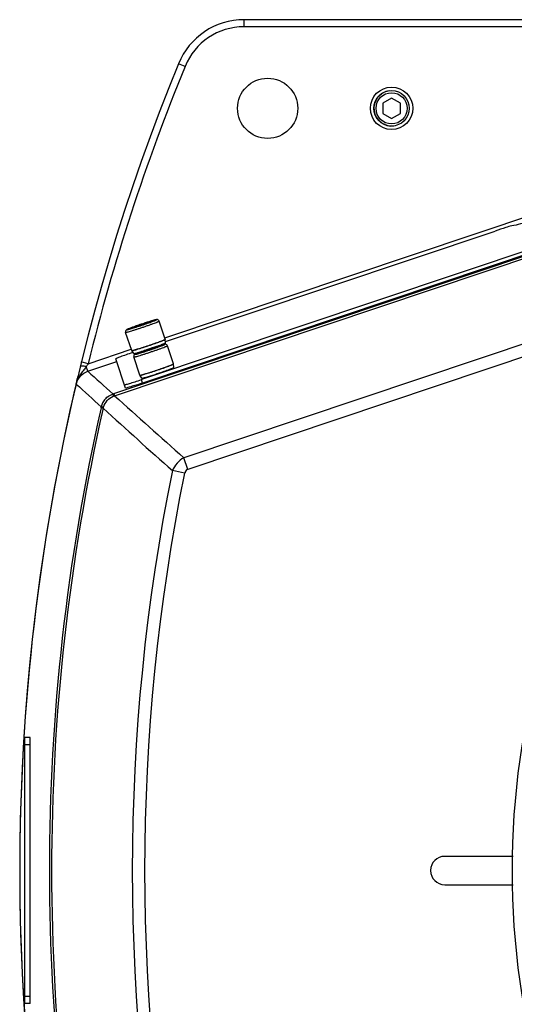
# Model space of a CAD drawing. Header units: millimetres. Extents: x 0 to 63602708652, y -107871309221 to 6308.
# Tile 23 of 74: x 4145 to 4284, y 1350 to 1628. Entities that reach past the tile are written whole.
import ezdxf

# ---------------------------------------------------------------- set-up
doc = ezdxf.new("R2010")
doc.units = ezdxf.units.MM
doc.header["$LTSCALE"] = 490.4625
for name, color, linetype in [('304103000063DXF_CONTINUOUS_LINE', 7, 'CONTINUOUS'), ('304105000278DXF_CONTINUOUS_LINE', 7, 'CONTINUOUS'), ('304105000280DXF_CONTINUOUS_LINE', 7, 'CONTINUOUS'), ('304112000047DXF_CONTINUOUS_LINE', 7, 'CONTINUOUS'), ('501023000001DXF_CONTINUOUS_LINE', 7, 'CONTINUOUS'), ('501023000027DXF_CONTINUOUS_LINE', 7, 'CONTINUOUS'), ('504021000002DXF_CONTINUOUS_LINE', 7, 'CONTINUOUS'), ('604006000006DXF_CONTINUOUS_LINE', 7, 'CONTINUOUS')]:
    doc.layers.add(name, color=color, linetype=linetype)

msp = doc.modelspace()

# ---------------------------------------------------------------- linework, layer by layer
at = {"layer": '304103000063DXF_CONTINUOUS_LINE', "color": 9, "linetype": 'Continuous'}
for p, q in [((4208.055, 1625.993), (4208.055, 1627.993)), ((4429.479, 1625.993), (4208.055, 1625.993)), ((4185.695, 1538.213), (4427.483, 1619.23)), ((4171.022, 1522.413), (4453.471, 1617.055)), ((4171.47, 1521.92), (4453.66, 1616.475)), ((4191.4, 1614.82), (4189.55, 1615.579)), ((4457.378, 1593.672), (4191.04, 1504.428)), ((4458.482, 1590.379), (4192.144, 1501.135)), ((4164.053, 1530.961), (4176.213, 1535.036)), ((4164.053, 1530.961), (4162.111, 1531.439)), ((4163.962, 1528.822), (4172.108, 1531.552)), ((4163.963, 1528.823), (4163.52, 1530.144)), ((4171.276, 1522.498), (4171.47, 1521.92)), ((4171.139, 1521.779), (4171.305, 1521.851)), ((4171.305, 1521.851), (4171.47, 1521.92)), ((4167.678, 1518.516), (4167.737, 1518.78)), ((4167.678, 1518.516), (4168.272, 1518.382)), ((4168.272, 1518.382), (4168.379, 1518.727)), ((4192.144, 1501.135), (4191.04, 1504.428)), ((4191.224, 1500.093), (4187.819, 1500.783))]:
    msp.add_line(p, q, dxfattribs=at)
at = {"layer": '304103000063DXF_CONTINUOUS_LINE', "color": 7, "linetype": 'Continuous'}
for p, q in [((4581.755, 1627.993), (4208.055, 1627.993)), ((4160.686, 1525.229), (4160.801, 1525.77)), ((4283.997, 1391.993), (4264.711, 1391.993)), ((4264.711, 1383.993), (4283.997, 1383.993))]:
    msp.add_line(p, q, dxfattribs=at)
msp.add_lwpolyline([(4161.125, 1527.373), (4161.071, 1527.133), (4161.023, 1526.895)], dxfattribs=at)
msp.add_circle((4214.711, 1602.993), 8.5, dxfattribs=at)
for centre, radius, start, end in [((4208.055, 1607.993), 20, 90, 157.70903), ((4744.711, 1387.993), 600, 157.70903, 202.29097), ((4172.598, 1517.692), 4.977, 108.46109, 110.18792), ((4172.595, 1517.683), 4.981, 160.83186, 167.28055), ((4172.622, 1517.672), 5.009, 146.42167, 160.81491), ((4172.624, 1517.661), 5.017, 129.26983, 146.32372), ((4264.711, 1387.993), 4, 90, 270)]:
    msp.add_arc(centre, radius, start, end, dxfattribs=at)
at = {"layer": '304103000063DXF_CONTINUOUS_LINE', "color": 9, "linetype": 'Continuous'}
for centre, radius, start, end in [((4208.055, 1607.993), 18, 90, 157.70903), ((4744.711, 1387.993), 598, 157.70903, 166.167898), ((4497.204, 1313.007), 398.112, 146.80655, 146.94693), ((5793.417, 3316.78), 2419.073, 227.655519, 227.881375), ((4744.711, 1387.993), 599.988, 166.614092, 193.457489), ((5829.135, 3342.264), 2466.848, 227.441048, 227.662979), ((4167.776, 1523.554), 7.318, 161.26296, 162.37139), ((4167.846, 1523.53), 7.393, 160.39643, 161.26328), ((4168.057, 1523.453), 7.617, 156.53727, 160.38039), ((5727.645, 3243.35), 2320.561, 227.886366, 228.534447), ((4744.711, 1387.993), 591.612, 167.254301, 192.745699), ((4744.711, 1387.993), 591.002, 167.254301, 192.745699), ((5760.838, 3267.598), 2365.591, 227.683848, 228.320914), ((4744.711, 1387.993), 568.199, 168.55046, 191.44954), ((4744.711, 1387.993), 564.726, 168.55046, 191.44954)]:
    msp.add_arc(centre, radius, start, end, dxfattribs=at)
for points in [[(4160.686, 1525.23), (4161.057, 1526.807), (4162.425, 1528.308), (4163.962, 1528.822)], [(4161.985, 1528.1), (4161.633, 1527.592), (4161.316, 1527.053), (4161.07, 1526.485)], [(4162.825, 1529.225), (4162.538, 1528.855), (4162.252, 1528.485), (4161.985, 1528.1)], [(4163.52, 1530.144), (4163.296, 1529.833), (4163.06, 1529.529), (4162.825, 1529.225)], [(4168.379, 1518.727), (4168.586, 1519.39), (4168.951, 1520.017), (4169.414, 1520.533)], [(4169.414, 1520.533), (4169.888, 1521.061), (4170.487, 1521.501), (4171.139, 1521.779)], [(4191.04, 1504.428), (4189.636, 1503.617), (4188.452, 1502.276), (4187.819, 1500.783)], [(4192.144, 1501.135), (4191.761, 1501.007), (4191.256, 1500.544), (4191.41, 1500.17)]]:
    msp.add_open_spline(points, degree=3, dxfattribs=at)
for points, knots in [([(4163.52, 1530.144), (4163.123, 1530.223), (4162.633, 1530.292), (4161.815, 1530.232), (4161.769, 1530.044)], [0, 0, 0, 0, 0.6758436, 1, 1, 1, 1]), ([(4171.023, 1522.413), (4170.993, 1522.381), (4171.057, 1522.115), (4171.108, 1521.923), (4171.165, 1521.747)], [0, 0, 0, 0, 0.1897746, 1, 1, 1, 1]), ([(4167.737, 1518.78), (4167.765, 1518.812), (4168.037, 1518.775), (4168.233, 1518.743), (4168.414, 1518.705)], [0, 0, 0, 0, 0.1897805, 1, 1, 1, 1])]:
    msp.add_open_spline(points, degree=3, knots=knots, dxfattribs=at)
at = {"layer": '304103000063DXF_CONTINUOUS_LINE', "color": 7, "linetype": 'Continuous'}
msp.add_open_spline([(4160.801, 1525.77), (4160.824, 1525.878), (4160.888, 1526.199), (4160.967, 1526.518), (4160.985, 1526.734)], degree=3, knots=[0, 0, 0, 0, 0.3401969, 1, 1, 1, 1], dxfattribs=at)
msp.add_open_spline([(4169.448, 1521.545), (4169.874, 1521.893), (4170.364, 1522.173), (4170.881, 1522.363)], degree=3, dxfattribs=at)
at = {"layer": '304105000278DXF_CONTINUOUS_LINE', "color": 7, "linetype": 'Continuous'}
msp.add_arc((4509.711, 1387.993), 226, 147.76905, 212.23095, dxfattribs=at)
at = {"layer": '304105000280DXF_CONTINUOUS_LINE', "color": 7, "linetype": 'Continuous'}
for p, q in [((4439.839, 1613.83), (4179.088, 1526.458)), ((4440.156, 1612.883), (4179.405, 1525.511)), ((4185.852, 1537.19), (4278.946, 1568.384)), ((4176.537, 1534.069), (4176.704, 1534.125)), ((4174.609, 1524.087), (4171.852, 1532.315))]:
    msp.add_line(p, q, dxfattribs=at)
at = {"layer": '304105000280DXF_CONTINUOUS_LINE', "color": 9, "linetype": 'Continuous'}
msp.add_line((4179.405, 1525.511), (4179.088, 1526.458), dxfattribs=at)
at = {"layer": '304105000280DXF_CONTINUOUS_LINE', "color": 7, "linetype": 'Continuous'}
for points, knots in [([(4302.394, 1575.505), (4298.396, 1574.165), (4292.97, 1572.38), (4286.697, 1570.562), (4284.456, 1569.936), (4283.636, 1569.808)], [0, 0, 0, 0, 0.6450695, 0.8730251, 1, 1, 1, 1]), ([(4283.636, 1569.808), (4283.063, 1569.719), (4281.505, 1569.191), (4279.946, 1568.719), (4278.946, 1568.384)], [0, 0, 0, 0, 0.3548833, 1, 1, 1, 1]), ([(4176.537, 1534.069), (4175.933, 1533.867), (4174.822, 1533.484), (4173.503, 1533.018), (4172.68, 1532.695), (4172.219, 1532.526), (4172.028, 1532.406), (4171.841, 1532.347), (4171.852, 1532.315)], [0, 0, 0, 0, 0.3819738, 0.7058266, 0.8300554, 0.9224736, 0.9796486, 1, 1, 1, 1]), ([(4174.291, 1525.035), (4174.302, 1525.003), (4174.486, 1525.068), (4174.712, 1525.088), (4175.181, 1525.231), (4176.032, 1525.469), (4177.366, 1525.891), (4178.483, 1526.256), (4179.088, 1526.458)], [0, 0, 0, 0, 0.0203514, 0.0775264, 0.1699446, 0.2941734, 0.6180262, 1, 1, 1, 1]), ([(4179.405, 1525.511), (4178.443, 1525.188), (4176.908, 1524.708), (4175.37, 1524.214), (4174.785, 1524.099)], [0, 0, 0, 0, 0.6299185, 1, 1, 1, 1]), ([(4174.785, 1524.099), (4174.742, 1524.09), (4174.698, 1524.087), (4174.614, 1524.072), (4174.609, 1524.087)], [0, 0, 0, 0, 0.7274853, 1, 1, 1, 1])]:
    msp.add_open_spline(points, degree=3, knots=knots, dxfattribs=at)
at = {"layer": '304112000047DXF_CONTINUOUS_LINE', "color": 7, "linetype": 'Continuous'}
for p, q in [((4146.211, 1350.493), (4146.211, 1425.493)), ((4147.711, 1425.493), (4146.211, 1425.493)), ((4147.711, 1350.493), (4147.711, 1425.493)), ((4147.711, 1350.493), (4146.211, 1350.493))]:
    msp.add_line(p, q, dxfattribs=at)
at = {"layer": '304112000047DXF_CONTINUOUS_LINE', "color": 9, "linetype": 'Continuous'}
for p, q in [((4147.711, 1423.493), (4146.211, 1423.493)), ((4147.711, 1352.493), (4146.211, 1352.493))]:
    msp.add_line(p, q, dxfattribs=at)
at = {"layer": '501023000001DXF_CONTINUOUS_LINE', "color": 7, "linetype": 'Continuous'}
for p, q in [((4249.711, 1605.879), (4247.211, 1604.436)), ((4252.211, 1604.436), (4249.711, 1605.879)), ((4247.211, 1604.436), (4247.211, 1601.549)), ((4252.211, 1601.549), (4252.211, 1604.436)), ((4247.211, 1601.549), (4249.711, 1600.106)), ((4249.711, 1600.106), (4252.211, 1601.549))]:
    msp.add_line(p, q, dxfattribs=at)
msp.add_circle((4249.711, 1602.993), 5, dxfattribs=at)
at = {"layer": '501023000001DXF_CONTINUOUS_LINE', "color": 9, "linetype": 'Continuous'}
msp.add_circle((4249.711, 1602.993), 4.4, dxfattribs=at)
at = {"layer": '501023000027DXF_CONTINUOUS_LINE', "color": 7, "linetype": 'Continuous'}
for p, q in [((4177.77, 1541.584), (4176.429, 1541.043)), ((4180.507, 1542.501), (4177.77, 1541.584)), ((4177.77, 1541.584), (4177.826, 1541.419)), ((4177.826, 1541.419), (4180.563, 1542.336)), ((4181.904, 1542.877), (4180.507, 1542.501)), ((4180.507, 1542.501), (4180.563, 1542.336)), ((4180.563, 1542.336), (4181.904, 1542.877)), ((4185.813, 1537.863), (4184.098, 1542.98)), ((4176.331, 1534.686), (4174.616, 1539.803)), ((4174.996, 1540.59), (4174.983, 1540.583)), ((4176.429, 1541.043), (4177.826, 1541.419)), ((4184.232, 1535.928), (4182.836, 1535.552)), ((4182.891, 1535.387), (4184.232, 1535.928)), ((4188.141, 1530.914), (4186.426, 1536.031)), ((4177.324, 1533.641), (4177.311, 1533.634)), ((4180.099, 1534.635), (4178.758, 1534.094)), ((4178.758, 1534.094), (4180.154, 1534.47)), ((4182.836, 1535.552), (4180.099, 1534.635)), ((4180.099, 1534.635), (4180.154, 1534.47)), ((4180.154, 1534.47), (4182.891, 1535.387)), ((4182.836, 1535.552), (4182.891, 1535.387)), ((4178.659, 1527.737), (4176.945, 1532.854))]:
    msp.add_line(p, q, dxfattribs=at)
at = {"layer": '501023000027DXF_CONTINUOUS_LINE', "color": 9, "linetype": 'Continuous'}
for p, q in [((4178.422, 1541.87), (4178.325, 1541.837)), ((4179.179, 1542.126), (4179.048, 1542.082)), ((4179.901, 1542.365), (4179.827, 1542.341)), ((4180.949, 1542.703), (4180.917, 1542.693)), ((4180.751, 1534.921), (4180.654, 1534.888)), ((4181.507, 1535.177), (4181.376, 1535.133)), ((4182.229, 1535.416), (4182.156, 1535.392)), ((4183.278, 1535.754), (4183.245, 1535.744))]:
    msp.add_line(p, q, dxfattribs=at)
at = {"layer": '501023000027DXF_CONTINUOUS_LINE', "color": 7, "linetype": 'Continuous'}
for centre in [(4217.984, 1426.114), (4220.313, 1419.165)]:
    msp.add_arc(centre, 122.331, 107.84658, 109.20322, dxfattribs=at)
at = {"layer": '501023000027DXF_CONTINUOUS_LINE', "color": 9, "linetype": 'Continuous'}
for centre, radius, start, end in [((4218.553, 1424.406), 124.131, 108.55732, 108.86209), ((4218.546, 1424.448), 124.088, 108.18134, 108.49676), ((4212.74, 1442.248), 105.366, 107.57955, 108.15996), ((4220.881, 1417.456), 124.131, 108.55732, 108.86209), ((4220.874, 1417.499), 124.088, 108.18134, 108.49676), ((4215.069, 1435.298), 105.366, 107.57955, 108.15996)]:
    msp.add_arc(centre, radius, start, end, dxfattribs=at)
for points, knots in [([(4174.616, 1539.803), (4174.619, 1539.794), (4174.666, 1539.795), (4174.73, 1539.802), (4174.853, 1539.826), (4175.012, 1539.863), (4175.216, 1539.916), (4175.565, 1540.011), (4176.088, 1540.163), (4176.803, 1540.381), (4177.618, 1540.637), (4178.499, 1540.922), (4179.413, 1541.225), (4180.325, 1541.534), (4181.2, 1541.837), (4182.004, 1542.123), (4182.707, 1542.381), (4183.216, 1542.574), (4183.551, 1542.709), (4183.746, 1542.79), (4183.895, 1542.856), (4184.008, 1542.911), (4184.063, 1542.944), (4184.101, 1542.971), (4184.098, 1542.98)], [0, 0, 0, 0, 0.0029469, 0.0103269, 0.0223376, 0.0389087, 0.0598967, 0.0851073, 0.1472018, 0.2228266, 0.3090855, 0.4026731, 0.5, 0.597327, 0.6909146, 0.7771736, 0.8527983, 0.9148928, 0.9401034, 0.9610914, 0.9776624, 0.9896731, 0.9970531, 1, 1, 1, 1]), ([(4178.325, 1541.837), (4178.095, 1541.758), (4177.651, 1541.605), (4177.014, 1541.379), (4176.44, 1541.172), (4175.948, 1540.987), (4175.595, 1540.85), (4175.365, 1540.755), (4175.232, 1540.698), (4175.131, 1540.652), (4175.055, 1540.613), (4175.016, 1540.589), (4174.992, 1540.569), (4174.994, 1540.562)], [0, 0, 0, 0, 0.2039479, 0.394913, 0.567249, 0.7158587, 0.8363583, 0.8849277, 0.9252218, 0.9569598, 0.9799447, 0.9941165, 1, 1, 1, 1]), ([(4174.994, 1540.562), (4174.997, 1540.554), (4175.038, 1540.555), (4175.094, 1540.561), (4175.203, 1540.582), (4175.343, 1540.615), (4175.522, 1540.661), (4175.829, 1540.745), (4176.289, 1540.879), (4176.919, 1541.071), (4177.636, 1541.296), (4178.411, 1541.547), (4179.216, 1541.814), (4180.018, 1542.086), (4180.788, 1542.352), (4181.496, 1542.604), (4182.114, 1542.83), (4182.562, 1543.001), (4182.857, 1543.119), (4183.028, 1543.19), (4183.16, 1543.249), (4183.259, 1543.297), (4183.308, 1543.326), (4183.341, 1543.35), (4183.338, 1543.358)], [0, 0, 0, 0, 0.0029469, 0.010327, 0.0223376, 0.0389087, 0.0598967, 0.0851073, 0.1472018, 0.2228266, 0.3090855, 0.4026731, 0.5, 0.597327, 0.6909146, 0.7771736, 0.8527983, 0.9148928, 0.9401034, 0.9610914, 0.9776624, 0.989673, 0.9970531, 1, 1, 1, 1]), ([(4183.338, 1543.358), (4183.337, 1543.363), (4183.317, 1543.367), (4183.285, 1543.365), (4183.23, 1543.357), (4183.119, 1543.336), (4182.932, 1543.291), (4182.655, 1543.217), (4182.309, 1543.119), (4181.902, 1542.998), (4181.442, 1542.858), (4181.118, 1542.757), (4180.949, 1542.703)], [0, 0, 0, 0, 0.0061059, 0.0197388, 0.0416492, 0.0718843, 0.1568834, 0.2732696, 0.4188366, 0.5907781, 0.7857617, 1, 1, 1, 1]), ([(4176.945, 1532.854), (4176.948, 1532.844), (4176.994, 1532.845), (4177.058, 1532.852), (4177.182, 1532.877), (4177.341, 1532.914), (4177.545, 1532.966), (4177.893, 1533.062), (4178.416, 1533.214), (4179.132, 1533.431), (4179.946, 1533.688), (4180.827, 1533.973), (4181.741, 1534.276), (4182.653, 1534.585), (4183.528, 1534.888), (4184.333, 1535.174), (4185.035, 1535.431), (4185.544, 1535.625), (4185.88, 1535.759), (4186.074, 1535.841), (4186.223, 1535.907), (4186.337, 1535.961), (4186.392, 1535.994), (4186.43, 1536.022), (4186.426, 1536.031)], [0, 0, 0, 0, 0.0029469, 0.0103269, 0.0223376, 0.0389087, 0.0598967, 0.0851073, 0.1472018, 0.2228266, 0.3090855, 0.4026731, 0.5, 0.597327, 0.6909146, 0.7771736, 0.8527983, 0.9148928, 0.9401034, 0.9610914, 0.9776624, 0.9896731, 0.9970531, 1, 1, 1, 1]), ([(4177.323, 1533.613), (4177.326, 1533.605), (4177.367, 1533.606), (4177.423, 1533.612), (4177.532, 1533.633), (4177.671, 1533.666), (4177.851, 1533.712), (4178.158, 1533.796), (4178.618, 1533.93), (4179.248, 1534.121), (4179.964, 1534.347), (4180.74, 1534.598), (4181.544, 1534.864), (4182.347, 1535.136), (4183.117, 1535.403), (4183.824, 1535.655), (4184.443, 1535.881), (4184.891, 1536.052), (4185.186, 1536.17), (4185.357, 1536.241), (4185.488, 1536.299), (4185.588, 1536.348), (4185.637, 1536.377), (4185.67, 1536.401), (4185.667, 1536.409)], [0, 0, 0, 0, 0.0029469, 0.010327, 0.0223376, 0.0389087, 0.0598967, 0.0851073, 0.1472018, 0.2228266, 0.3090855, 0.4026731, 0.5, 0.597327, 0.6909146, 0.7771736, 0.8527983, 0.9148928, 0.9401034, 0.9610914, 0.9776624, 0.989673, 0.9970531, 1, 1, 1, 1]), ([(4185.667, 1536.409), (4185.665, 1536.414), (4185.645, 1536.418), (4185.614, 1536.415), (4185.558, 1536.408), (4185.448, 1536.386), (4185.26, 1536.342), (4184.983, 1536.268), (4184.637, 1536.17), (4184.23, 1536.049), (4183.77, 1535.909), (4183.447, 1535.807), (4183.278, 1535.754)], [0, 0, 0, 0, 0.0061059, 0.0197388, 0.0416492, 0.0718843, 0.1568834, 0.2732696, 0.4188366, 0.5907781, 0.7857617, 1, 1, 1, 1]), ([(4180.654, 1534.888), (4180.424, 1534.809), (4179.979, 1534.655), (4179.342, 1534.43), (4178.769, 1534.222), (4178.276, 1534.038), (4177.924, 1533.901), (4177.693, 1533.806), (4177.561, 1533.749), (4177.459, 1533.702), (4177.383, 1533.663), (4177.345, 1533.64), (4177.321, 1533.62), (4177.323, 1533.613)], [0, 0, 0, 0, 0.2039479, 0.394913, 0.567249, 0.7158587, 0.8363583, 0.8849277, 0.9252218, 0.9569598, 0.9799447, 0.9941165, 1, 1, 1, 1])]:
    msp.add_open_spline(points, degree=3, knots=knots, dxfattribs=at)
at = {"layer": '501023000027DXF_CONTINUOUS_LINE', "color": 7, "linetype": 'Continuous'}
for points, knots in [([(4177.747, 1541.638), (4177.428, 1541.527), (4176.842, 1541.319), (4176.054, 1541.03), (4175.454, 1540.796), (4175.123, 1540.656), (4174.996, 1540.59)], [0, 0, 0, 0, 0.343755, 0.6340922, 0.8542231, 1, 1, 1, 1]), ([(4183.315, 1543.379), (4183.174, 1543.355), (4182.825, 1543.266), (4182.206, 1543.092), (4181.405, 1542.848), (4180.814, 1542.661), (4180.493, 1542.558)], [0, 0, 0, 0, 0.146288, 0.3666935, 0.6568262, 1, 1, 1, 1]), ([(4184.098, 1542.98), (4184.061, 1543.091), (4183.925, 1543.283), (4183.618, 1543.413), (4183.412, 1543.395), (4183.315, 1543.379)], [0, 0, 0, 0, 0.3671692, 0.6911784, 1, 1, 1, 1]), ([(4174.983, 1540.583), (4174.895, 1540.537), (4174.725, 1540.422), (4174.571, 1540.136), (4174.58, 1539.909), (4174.616, 1539.803)], [0, 0, 0, 0, 0.3178968, 0.6407867, 1, 1, 1, 1]), ([(4176.382, 1534.678), (4176.45, 1534.683), (4176.632, 1534.723), (4176.972, 1534.808), (4177.444, 1534.941), (4178.289, 1535.191), (4179.532, 1535.581), (4181.128, 1536.106), (4182.718, 1536.649), (4183.945, 1537.086), (4184.771, 1537.396), (4185.227, 1537.574), (4185.549, 1537.711), (4185.719, 1537.789), (4185.776, 1537.826)], [0, 0, 0, 0, 0.0204796, 0.0562069, 0.1061061, 0.1686013, 0.3230637, 0.5, 0.6769363, 0.8313987, 0.8938939, 0.9437931, 0.9795204, 1, 1, 1, 1]), ([(4185.644, 1536.43), (4185.502, 1536.405), (4185.154, 1536.317), (4184.534, 1536.142), (4183.734, 1535.899), (4183.142, 1535.712), (4182.822, 1535.609)], [0, 0, 0, 0, 0.146288, 0.3666935, 0.6568262, 1, 1, 1, 1]), ([(4186.426, 1536.031), (4186.389, 1536.142), (4186.253, 1536.334), (4185.946, 1536.464), (4185.741, 1536.446), (4185.644, 1536.43)], [0, 0, 0, 0, 0.3671692, 0.6911784, 1, 1, 1, 1]), ([(4185.81, 1537.854), (4185.811, 1537.855), (4185.813, 1537.858), (4185.813, 1537.862), (4185.813, 1537.863)], [0, 0, 0, 0, 0.5728199, 1, 1, 1, 1]), ([(4176.331, 1534.686), (4176.331, 1534.684), (4176.34, 1534.676), (4176.353, 1534.677), (4176.363, 1534.677)], [0, 0, 0, 0, 0.1431655, 1, 1, 1, 1]), ([(4177.311, 1533.634), (4177.224, 1533.588), (4177.053, 1533.473), (4176.899, 1533.186), (4176.909, 1532.96), (4176.945, 1532.854)], [0, 0, 0, 0, 0.3178968, 0.6407867, 1, 1, 1, 1]), ([(4180.076, 1534.689), (4179.757, 1534.578), (4179.17, 1534.37), (4178.383, 1534.081), (4177.783, 1533.847), (4177.451, 1533.707), (4177.324, 1533.641)], [0, 0, 0, 0, 0.343755, 0.6340922, 0.8542231, 1, 1, 1, 1]), ([(4178.711, 1527.729), (4178.778, 1527.734), (4178.961, 1527.774), (4179.301, 1527.859), (4179.772, 1527.992), (4180.618, 1528.242), (4181.86, 1528.632), (4183.457, 1529.156), (4185.047, 1529.7), (4186.273, 1530.137), (4187.099, 1530.447), (4187.556, 1530.625), (4187.878, 1530.762), (4188.048, 1530.84), (4188.104, 1530.877)], [0, 0, 0, 0, 0.0204796, 0.0562069, 0.1061061, 0.1686013, 0.3230637, 0.5, 0.6769363, 0.8313987, 0.8938939, 0.9437931, 0.9795204, 1, 1, 1, 1]), ([(4188.139, 1530.904), (4188.14, 1530.906), (4188.141, 1530.909), (4188.142, 1530.913), (4188.141, 1530.914)], [0, 0, 0, 0, 0.5728199, 1, 1, 1, 1]), ([(4178.659, 1527.737), (4178.66, 1527.735), (4178.668, 1527.727), (4178.681, 1527.728), (4178.691, 1527.728)], [0, 0, 0, 0, 0.1431655, 1, 1, 1, 1])]:
    msp.add_open_spline(points, degree=3, knots=knots, dxfattribs=at)
for points in [[(4185.776, 1537.826), (4185.781, 1537.829), (4185.787, 1537.833), (4185.792, 1537.837)], [(4185.792, 1537.837), (4185.799, 1537.842), (4185.805, 1537.847), (4185.81, 1537.854)], [(4176.363, 1534.677), (4176.369, 1534.677), (4176.376, 1534.678), (4176.382, 1534.678)], [(4188.104, 1530.877), (4188.11, 1530.88), (4188.115, 1530.884), (4188.121, 1530.888)], [(4188.121, 1530.888), (4188.127, 1530.893), (4188.134, 1530.898), (4188.139, 1530.904)], [(4178.691, 1527.728), (4178.698, 1527.728), (4178.704, 1527.728), (4178.711, 1527.729)]]:
    msp.add_open_spline(points, degree=3, dxfattribs=at)
at = {"layer": '504021000002DXF_CONTINUOUS_LINE', "color": 7, "linetype": 'Continuous'}
msp.add_circle((4249.711, 1602.993), 6, dxfattribs=at)
at = {"layer": '604006000006DXF_CONTINUOUS_LINE', "color": 7, "linetype": 'Continuous'}
for p, q in [((4185.825, 1537.824), (4185.825, 1537.826)), ((4185.868, 1536.826), (4185.825, 1537.824)), ((4176.343, 1534.649), (4176.344, 1534.647)), ((4176.912, 1533.825), (4176.344, 1534.647)), ((4188.154, 1530.875), (4188.153, 1530.877)), ((4188.196, 1529.877), (4188.154, 1530.875)), ((4178.672, 1527.7), (4178.672, 1527.698)), ((4179.24, 1526.876), (4178.672, 1527.698))]:
    msp.add_line(p, q, dxfattribs=at)
for centre, radius, start, end in [((4249.711, 1602.993), 5, 97.71544, 277.71544), ((4157.69, 1608.638), 77.201, 289.76076, 290.02794), ((4164.687, 1589.46), 56.785, 290.02201, 290.67222), ((4163.424, 1584.192), 52.189, 286.34887, 287.05634), ((4160.019, 1601.689), 77.201, 289.76076, 290.02794), ((4167.016, 1582.51), 56.785, 290.02201, 290.67222), ((4165.753, 1577.243), 52.189, 286.34887, 287.05634)]:
    msp.add_arc(centre, radius, start, end, dxfattribs=at)
for points, knots in [([(4176.344, 1534.647), (4176.346, 1534.644), (4176.358, 1534.64), (4176.395, 1534.64), (4176.47, 1534.65), (4176.59, 1534.674), (4176.754, 1534.713), (4176.958, 1534.766), (4177.203, 1534.832), (4177.484, 1534.912), (4177.924, 1535.042), (4178.545, 1535.231), (4179.355, 1535.486), (4180.231, 1535.77), (4181.14, 1536.071), (4182.046, 1536.378), (4182.916, 1536.679), (4183.717, 1536.964), (4184.326, 1537.187), (4184.756, 1537.349), (4185.028, 1537.455), (4185.263, 1537.548), (4185.459, 1537.63), (4185.613, 1537.697), (4185.723, 1537.751), (4185.789, 1537.788), (4185.818, 1537.81), (4185.825, 1537.82), (4185.825, 1537.824)], [0, 0, 0, 0, 0.0011929, 0.0033856, 0.0111462, 0.0234776, 0.0403025, 0.0614757, 0.086803, 0.1160478, 0.1489346, 0.2243585, 0.3102239, 0.4032795, 0.5, 0.5967205, 0.6897761, 0.7756415, 0.8510654, 0.8839522, 0.913197, 0.9385243, 0.9596975, 0.9765224, 0.9888538, 0.9966144, 0.9988071, 1, 1, 1, 1]), ([(4178.732, 1534.298), (4179.57, 1534.554), (4181.261, 1535.102), (4182.943, 1535.679), (4183.791, 1535.984)], [0, 0, 0, 0, 0.4928513, 1, 1, 1, 1]), ([(4184.734, 1536.33), (4184.896, 1536.392), (4185.123, 1536.479), (4185.403, 1536.592), (4185.565, 1536.661), (4185.691, 1536.718), (4185.786, 1536.763), (4185.837, 1536.795), (4185.868, 1536.816), (4185.868, 1536.826)], [0, 0, 0, 0, 0.4183815, 0.5882901, 0.7300918, 0.842663, 0.9251794, 0.9772566, 1, 1, 1, 1]), ([(4185.784, 1537.834), (4185.794, 1537.835), (4185.807, 1537.835), (4185.824, 1537.83), (4185.825, 1537.826)], [0, 0, 0, 0, 0.6765618, 1, 1, 1, 1]), ([(4176.343, 1534.649), (4176.343, 1534.65), (4176.343, 1534.659), (4176.352, 1534.665), (4176.357, 1534.67)], [0, 0, 0, 0, 0.1561849, 1, 1, 1, 1]), ([(4176.912, 1533.825), (4176.917, 1533.817), (4176.955, 1533.819), (4177.014, 1533.824), (4177.118, 1533.845), (4177.252, 1533.875), (4177.423, 1533.918), (4177.715, 1533.997), (4177.949, 1534.064), (4178.115, 1534.113)], [0, 0, 0, 0, 0.0227434, 0.0748206, 0.157337, 0.2699082, 0.4117099, 0.5816185, 1, 1, 1, 1]), ([(4178.672, 1527.698), (4178.675, 1527.695), (4178.687, 1527.691), (4178.723, 1527.69), (4178.798, 1527.701), (4178.918, 1527.725), (4179.082, 1527.764), (4179.287, 1527.816), (4179.531, 1527.883), (4179.812, 1527.963), (4180.253, 1528.093), (4180.873, 1528.282), (4181.684, 1528.537), (4182.56, 1528.821), (4183.468, 1529.122), (4184.375, 1529.429), (4185.245, 1529.73), (4186.045, 1530.015), (4186.655, 1530.238), (4187.084, 1530.4), (4187.357, 1530.505), (4187.592, 1530.599), (4187.787, 1530.68), (4187.941, 1530.748), (4188.052, 1530.802), (4188.118, 1530.838), (4188.146, 1530.861), (4188.154, 1530.871), (4188.154, 1530.875)], [0, 0, 0, 0, 0.0011929, 0.0033856, 0.0111462, 0.0234776, 0.0403025, 0.0614757, 0.086803, 0.1160478, 0.1489346, 0.2243585, 0.3102239, 0.4032795, 0.5, 0.5967205, 0.6897761, 0.7756415, 0.8510654, 0.8839522, 0.913197, 0.9385243, 0.9596975, 0.9765224, 0.9888538, 0.9966144, 0.9988071, 1, 1, 1, 1]), ([(4188.113, 1530.885), (4188.123, 1530.886), (4188.135, 1530.886), (4188.152, 1530.881), (4188.153, 1530.877)], [0, 0, 0, 0, 0.6765618, 1, 1, 1, 1]), ([(4178.672, 1527.7), (4178.671, 1527.701), (4178.672, 1527.71), (4178.68, 1527.716), (4178.686, 1527.721)], [0, 0, 0, 0, 0.1561849, 1, 1, 1, 1]), ([(4181.061, 1527.349), (4181.898, 1527.605), (4183.59, 1528.153), (4185.271, 1528.73), (4186.12, 1529.035)], [0, 0, 0, 0, 0.4928513, 1, 1, 1, 1]), ([(4187.062, 1529.381), (4187.224, 1529.443), (4187.452, 1529.53), (4187.732, 1529.643), (4187.894, 1529.712), (4188.02, 1529.768), (4188.115, 1529.814), (4188.165, 1529.846), (4188.197, 1529.867), (4188.196, 1529.877)], [0, 0, 0, 0, 0.4183815, 0.5882901, 0.7300918, 0.842663, 0.9251794, 0.9772566, 1, 1, 1, 1]), ([(4179.24, 1526.876), (4179.246, 1526.868), (4179.283, 1526.87), (4179.343, 1526.875), (4179.446, 1526.896), (4179.581, 1526.926), (4179.751, 1526.969), (4180.043, 1527.048), (4180.277, 1527.115), (4180.443, 1527.163)], [0, 0, 0, 0, 0.0227434, 0.0748206, 0.157337, 0.2699082, 0.4117099, 0.5816185, 1, 1, 1, 1])]:
    msp.add_open_spline(points, degree=3, knots=knots, dxfattribs=at)

doc.saveas('drawing.dxf')
